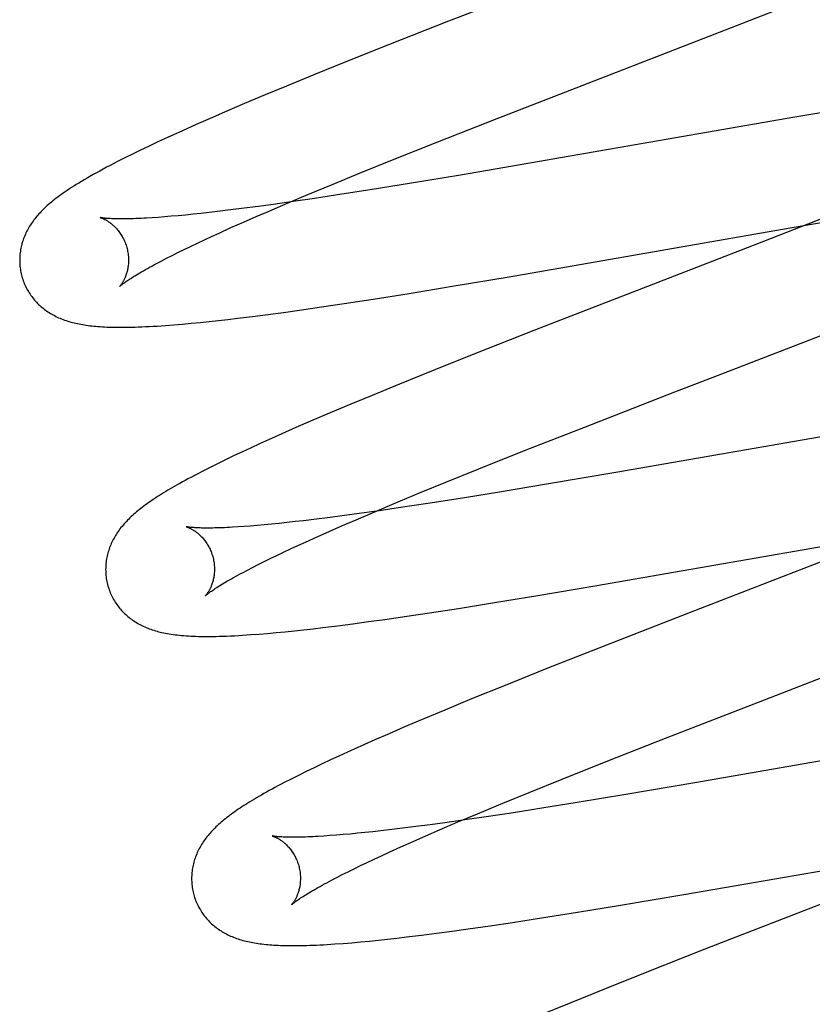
# Model space of a CAD drawing. Header units: inches. Extents: x 0 to 248, y 0 to 160.
# Tile 58 of 82: x 80.55 to 80.695, y 83.424 to 83.604. Entities that reach past the tile are written whole.
import ezdxf

# ---------------------------------------------------------------- set-up
doc = ezdxf.new("R2010")
doc.units = ezdxf.units.IN
doc.header["$LTSCALE"] = 13.627625
doc.header["$MEASUREMENT"] = 0
doc.linetypes.add('HIDDEN', pattern=[0.2, 0.1, -0.1])
doc.layers.add('DEFAULT_2', color=8, linetype='HIDDEN')

msp = doc.modelspace()

# ---------------------------------------------------------------- linework, layer by layer
at = {"layer": 'DEFAULT_2', "color": 8, "linetype": 'HIDDEN'}
for p, q in [((80.6817, 83.60341), (80.69303, 83.60785)), ((80.62859, 83.60415), (80.61757, 83.59981)), ((80.65425, 83.59277), (80.6817, 83.60341)), ((80.61757, 83.59981), (80.61008, 83.59682)), ((80.61008, 83.59682), (80.60385, 83.5943)), ((80.60385, 83.5943), (80.59883, 83.59224)), ((80.59883, 83.59224), (80.59493, 83.59062)), ((80.63754, 83.58628), (80.65425, 83.59277)), ((80.59493, 83.59062), (80.59115, 83.58902)), ((80.59115, 83.58902), (80.58749, 83.58746)), ((80.70188, 83.58816), (80.69227, 83.58654)), ((80.58483, 83.58631), (80.58225, 83.58517)), ((80.58749, 83.58746), (80.58483, 83.58631)), ((80.62669, 83.58201), (80.63754, 83.58628)), ((80.69227, 83.58654), (80.64355, 83.57806)), ((80.58225, 83.58517), (80.57975, 83.58405)), ((80.57654, 83.58259), (80.57499, 83.58187)), ((80.57812, 83.58331), (80.57654, 83.58259)), ((80.57975, 83.58405), (80.57812, 83.58331)), ((80.57348, 83.58115), (80.57201, 83.58045)), ((80.57499, 83.58187), (80.57348, 83.58115)), ((80.61831, 83.57868), (80.62669, 83.58201)), ((80.56917, 83.57905), (80.5678, 83.57836)), ((80.57057, 83.57975), (80.56917, 83.57905)), ((80.57201, 83.58045), (80.57057, 83.57975)), ((80.61226, 83.57623), (80.61831, 83.57868)), ((80.64355, 83.57806), (80.6308, 83.57589)), ((80.60742, 83.57425), (80.61226, 83.57623)), ((80.6308, 83.57589), (80.62181, 83.5744)), ((80.60276, 83.57232), (80.60742, 83.57425)), ((80.62181, 83.5744), (80.61423, 83.57317)), ((80.59919, 83.57082), (80.60276, 83.57232)), ((80.60901, 83.57236), (80.60399, 83.5716)), ((80.61423, 83.57317), (80.60901, 83.57236)), ((80.59369, 83.57014), (80.59109, 83.5698)), ((80.59639, 83.57051), (80.59369, 83.57014)), ((80.59577, 83.56935), (80.59919, 83.57082)), ((80.60011, 83.57103), (80.59639, 83.57051)), ((80.60399, 83.5716), (80.60011, 83.57103)), ((80.57529, 83.56813), (80.57418, 83.56805)), ((80.57646, 83.56822), (80.57529, 83.56813)), ((80.57769, 83.56832), (80.57646, 83.56822)), ((80.57898, 83.56843), (80.57769, 83.56832)), ((80.58032, 83.56856), (80.57898, 83.56843)), ((80.58171, 83.5687), (80.58032, 83.56856)), ((80.58315, 83.56885), (80.58171, 83.5687)), ((80.58465, 83.56902), (80.58315, 83.56885)), ((80.58619, 83.5692), (80.58465, 83.56902)), ((80.58859, 83.56949), (80.58619, 83.5692)), ((80.59109, 83.5698), (80.58859, 83.56949)), ((80.59093, 83.56725), (80.5933, 83.56829)), ((80.5933, 83.56829), (80.59577, 83.56935)), ((80.69886, 83.56852), (80.68649, 83.56369)), ((80.58866, 83.56624), (80.59093, 83.56725)), ((80.69, 83.56596), (80.70179, 83.56796)), ((80.58377, 83.564), (80.58511, 83.56462)), ((80.58511, 83.56462), (80.58649, 83.56525)), ((80.58649, 83.56525), (80.58866, 83.56624)), ((80.63977, 83.55722), (80.69, 83.56596)), ((80.58005, 83.56223), (80.58124, 83.5628)), ((80.58124, 83.5628), (80.58248, 83.56339)), ((80.58248, 83.56339), (80.58377, 83.564)), ((80.57682, 83.56061), (80.57784, 83.56113)), ((80.57784, 83.56113), (80.57892, 83.56167)), ((80.57892, 83.56167), (80.58005, 83.56223)), ((80.57495, 83.55963), (80.57585, 83.56011)), ((80.57585, 83.56011), (80.57682, 83.56061)), ((80.62138, 83.55416), (80.62931, 83.55546)), ((80.62931, 83.55546), (80.63977, 83.55722)), ((80.61477, 83.55311), (80.62138, 83.55416)), ((80.60527, 83.55167), (80.60943, 83.55229)), ((80.60943, 83.55229), (80.61477, 83.55311)), ((80.59259, 83.54993), (80.5954, 83.55029)), ((80.5954, 83.55029), (80.59828, 83.55068)), ((80.59828, 83.55068), (80.60123, 83.55109)), ((80.60123, 83.55109), (80.60527, 83.55167)), ((80.57816, 83.54838), (80.57975, 83.54852)), ((80.57975, 83.54852), (80.58135, 83.54866)), ((80.58135, 83.54866), (80.58298, 83.54882)), ((80.58298, 83.54882), (80.58464, 83.54899)), ((80.58464, 83.54899), (80.58634, 83.54918)), ((80.58634, 83.54918), (80.58808, 83.54938)), ((80.58808, 83.54938), (80.58986, 83.54959)), ((80.58986, 83.54959), (80.59259, 83.54993)), ((80.64429, 83.54732), (80.63329, 83.54299)), ((80.63329, 83.54299), (80.62581, 83.54001)), ((80.62581, 83.54001), (80.6196, 83.53749)), ((80.6196, 83.53749), (80.61458, 83.53543)), ((80.65348, 83.52955), (80.67021, 83.53605)), ((80.61069, 83.53381), (80.60691, 83.53222)), ((80.61458, 83.53543), (80.61069, 83.53381)), ((80.60691, 83.53222), (80.60326, 83.53066)), ((80.60326, 83.53066), (80.6006, 83.52951)), ((80.59803, 83.52837), (80.59553, 83.52726)), ((80.6006, 83.52951), (80.59803, 83.52837)), ((80.64261, 83.52528), (80.65348, 83.52955)), ((80.70813, 83.52976), (80.65938, 83.52128)), ((80.59392, 83.52653), (80.59234, 83.5258)), ((80.59553, 83.52726), (80.59392, 83.52653)), ((80.59079, 83.52508), (80.58927, 83.52436)), ((80.59234, 83.5258), (80.59079, 83.52508)), ((80.63422, 83.52193), (80.64261, 83.52528)), ((80.58632, 83.52294), (80.58494, 83.52225)), ((80.58777, 83.52364), (80.58632, 83.52294)), ((80.58927, 83.52436), (80.58777, 83.52364)), ((80.58364, 83.52159), (80.58242, 83.52096)), ((80.58494, 83.52225), (80.58364, 83.52159)), ((80.62816, 83.51949), (80.63422, 83.52193)), ((80.65938, 83.52128), (80.64662, 83.5191)), ((80.6233, 83.5175), (80.62816, 83.51949)), ((80.61864, 83.51556), (80.6233, 83.5175)), ((80.63763, 83.51761), (80.63004, 83.51639)), ((80.64662, 83.5191), (80.63763, 83.51761)), ((80.63004, 83.51639), (80.62482, 83.51557)), ((80.61163, 83.51259), (80.61506, 83.51406)), ((80.61591, 83.51424), (80.61219, 83.51372)), ((80.61506, 83.51406), (80.61864, 83.51556)), ((80.61979, 83.51481), (80.61591, 83.51424)), ((80.62482, 83.51557), (80.61979, 83.51481)), ((80.59894, 83.51206), (80.5975, 83.51191)), ((80.60044, 83.51223), (80.59894, 83.51206)), ((80.60198, 83.51241), (80.60044, 83.51223)), ((80.60438, 83.51269), (80.60198, 83.51241)), ((80.60689, 83.51301), (80.60438, 83.51269)), ((80.60949, 83.51335), (80.60689, 83.51301)), ((80.60916, 83.51152), (80.61163, 83.51259)), ((80.61219, 83.51372), (80.60949, 83.51335)), ((80.59108, 83.51134), (80.58996, 83.51126)), ((80.59225, 83.51143), (80.59108, 83.51134)), ((80.59348, 83.51153), (80.59225, 83.51143)), ((80.59477, 83.51164), (80.59348, 83.51153)), ((80.59611, 83.51177), (80.59477, 83.51164)), ((80.5975, 83.51191), (80.59611, 83.51177)), ((80.60451, 83.50947), (80.60679, 83.51048)), ((80.60679, 83.51048), (80.60916, 83.51152)), ((80.60094, 83.50785), (80.60233, 83.50849)), ((80.60233, 83.50849), (80.60451, 83.50947)), ((80.65551, 83.50042), (80.70586, 83.50918)), ((80.59707, 83.50603), (80.59831, 83.50662)), ((80.59831, 83.50662), (80.5996, 83.50723)), ((80.5996, 83.50723), (80.60094, 83.50785)), ((80.70182, 83.50672), (80.67302, 83.49557)), ((80.59366, 83.50435), (80.59474, 83.50489)), ((80.59474, 83.50489), (80.59588, 83.50545)), ((80.59588, 83.50545), (80.59707, 83.50603)), ((80.59076, 83.50285), (80.59167, 83.50333)), ((80.59167, 83.50333), (80.59264, 83.50383)), ((80.59264, 83.50383), (80.59366, 83.50435)), ((80.64502, 83.49866), (80.65551, 83.50042)), ((80.63708, 83.49736), (80.64502, 83.49866)), ((80.62511, 83.49548), (80.63046, 83.4963)), ((80.63046, 83.4963), (80.63708, 83.49736)), ((80.61394, 83.49387), (80.6169, 83.49428)), ((80.6169, 83.49428), (80.62095, 83.49486)), ((80.62095, 83.49486), (80.62511, 83.49548)), ((80.67302, 83.49557), (80.65622, 83.48902)), ((80.59862, 83.49202), (80.6003, 83.49219)), ((80.6003, 83.49219), (80.602, 83.49237)), ((80.602, 83.49237), (80.60374, 83.49257)), ((80.60374, 83.49257), (80.60552, 83.49278)), ((80.60552, 83.49278), (80.60825, 83.49312)), ((80.60825, 83.49312), (80.61106, 83.49348)), ((80.61106, 83.49348), (80.61394, 83.49387)), ((80.59382, 83.49158), (80.59539, 83.49171)), ((80.59539, 83.49171), (80.59699, 83.49186)), ((80.59699, 83.49186), (80.59862, 83.49202)), ((80.65622, 83.48902), (80.6464, 83.48513)), ((80.68558, 83.47909), (80.7078, 83.48769)), ((80.6464, 83.48513), (80.639, 83.48216)), ((80.639, 83.48216), (80.63286, 83.47967)), ((80.63286, 83.47967), (80.62792, 83.47762)), ((80.6688, 83.47257), (80.68558, 83.47909)), ((80.6241, 83.47602), (80.62039, 83.47445)), ((80.62792, 83.47762), (80.6241, 83.47602)), ((80.62039, 83.47445), (80.6177, 83.47328)), ((80.6177, 83.47328), (80.61508, 83.47214)), ((80.65791, 83.46829), (80.6688, 83.47257)), ((80.72376, 83.47294), (80.67388, 83.46426)), ((80.61254, 83.47101), (80.61008, 83.4699)), ((80.61508, 83.47214), (80.61254, 83.47101)), ((80.60849, 83.46918), (80.60694, 83.46846)), ((80.61008, 83.4699), (80.60849, 83.46918)), ((80.60392, 83.46703), (80.60246, 83.46631)), ((80.60542, 83.46774), (80.60392, 83.46703)), ((80.60694, 83.46846), (80.60542, 83.46774)), ((80.6495, 83.46494), (80.65791, 83.46829)), ((80.60105, 83.46562), (80.59971, 83.46494)), ((80.60246, 83.46631), (80.60105, 83.46562)), ((80.59971, 83.46494), (80.59846, 83.4643)), ((80.64344, 83.46249), (80.6495, 83.46494)), ((80.67388, 83.46426), (80.66118, 83.4621)), ((80.63859, 83.4605), (80.64344, 83.46249)), ((80.66118, 83.4621), (80.65224, 83.46062)), ((80.63393, 83.45856), (80.63859, 83.4605)), ((80.64576, 83.45958), (80.64055, 83.45877)), ((80.65224, 83.46062), (80.64576, 83.45958)), ((80.63036, 83.45706), (80.63393, 83.45856)), ((80.63552, 83.45801), (80.63165, 83.45745)), ((80.64055, 83.45877), (80.63552, 83.45801)), ((80.62264, 83.45621), (80.62014, 83.4559)), ((80.62524, 83.45655), (80.62264, 83.45621)), ((80.62793, 83.45692), (80.62524, 83.45655)), ((80.62694, 83.45559), (80.63036, 83.45706)), ((80.63165, 83.45745), (80.62793, 83.45692)), ((80.60685, 83.45455), (80.60574, 83.45447)), ((80.60803, 83.45463), (80.60685, 83.45455)), ((80.60926, 83.45474), (80.60803, 83.45463)), ((80.61054, 83.45485), (80.60926, 83.45474)), ((80.61188, 83.45498), (80.61054, 83.45485)), ((80.61327, 83.45512), (80.61188, 83.45498)), ((80.61471, 83.45527), (80.61327, 83.45512)), ((80.6162, 83.45543), (80.61471, 83.45527)), ((80.61774, 83.45561), (80.6162, 83.45543)), ((80.62014, 83.4559), (80.61774, 83.45561)), ((80.62211, 83.45349), (80.62448, 83.45453)), ((80.62448, 83.45453), (80.62694, 83.45559)), ((80.61769, 83.4515), (80.61985, 83.45248)), ((80.61985, 83.45248), (80.62211, 83.45349)), ((80.61498, 83.45024), (80.61631, 83.45086)), ((80.61631, 83.45086), (80.61769, 83.4515)), ((80.67187, 83.44372), (80.71988, 83.45208)), ((80.61129, 83.44848), (80.61247, 83.44905)), ((80.61247, 83.44905), (80.61369, 83.44963)), ((80.61369, 83.44963), (80.61498, 83.45024)), ((80.71782, 83.45001), (80.67571, 83.43368)), ((80.60809, 83.44687), (80.6091, 83.44739)), ((80.6091, 83.44739), (80.61017, 83.44792)), ((80.61017, 83.44792), (80.61129, 83.44848)), ((80.60625, 83.4459), (80.60714, 83.44637)), ((80.60714, 83.44637), (80.60809, 83.44687)), ((80.66024, 83.44177), (80.67187, 83.44372)), ((80.65232, 83.44048), (80.66024, 83.44177)), ((80.64573, 83.43943), (80.65232, 83.44048)), ((80.63223, 83.43742), (80.63626, 83.438)), ((80.63626, 83.438), (80.6404, 83.43862)), ((80.6404, 83.43862), (80.64573, 83.43943)), ((80.62091, 83.43594), (80.62363, 83.43628)), ((80.62363, 83.43628), (80.62643, 83.43663)), ((80.62643, 83.43663), (80.62929, 83.43702)), ((80.62929, 83.43702), (80.63223, 83.43742)), ((80.60926, 83.43476), (80.61084, 83.43489)), ((80.61084, 83.43489), (80.61245, 83.43504)), ((80.61245, 83.43504), (80.61408, 83.43519)), ((80.61408, 83.43519), (80.61573, 83.43536)), ((80.61573, 83.43536), (80.61742, 83.43554)), ((80.61742, 83.43554), (80.61915, 83.43574)), ((80.61915, 83.43574), (80.62091, 83.43594)), ((80.67571, 83.43368), (80.66475, 83.42936)), ((80.66475, 83.42936), (80.65729, 83.42638)), ((80.65729, 83.42638), (80.65109, 83.42387)), ((80.65109, 83.42387), (80.64609, 83.42182))]:
    msp.add_line(p, q, dxfattribs=at)
for points in [[(80.67296, 83.62136), (80.65443, 83.61418), (80.62859, 83.60415)], [(80.5678, 83.57836), (80.56713, 83.57801), (80.56647, 83.57767), (80.56582, 83.57732), (80.56518, 83.57698), (80.56455, 83.57664), (80.56394, 83.5763), (80.56334, 83.57597), (80.56276, 83.57565), (80.56221, 83.57533), (80.56167, 83.57501), (80.56117, 83.57471), (80.56068, 83.57442), (80.56023, 83.57414), (80.55979, 83.57386), (80.55937, 83.5736), (80.55897, 83.57334), (80.55858, 83.57308), (80.55821, 83.57283), (80.55785, 83.57258), (80.55751, 83.57234), (80.55718, 83.5721), (80.55686, 83.57186), (80.55655, 83.57163), (80.55625, 83.5714), (80.55596, 83.57117), (80.55569, 83.57094), (80.55542, 83.57072)], [(80.55542, 83.57072), (80.55516, 83.5705), (80.55491, 83.57028), (80.55467, 83.57006), (80.55444, 83.56985), (80.55421, 83.56963), (80.554, 83.56941), (80.55378, 83.5692), (80.55358, 83.56898), (80.55338, 83.56876), (80.55318, 83.56854), (80.55299, 83.56832), (80.55281, 83.5681), (80.55263, 83.56787), (80.55246, 83.56765), (80.55229, 83.56742), (80.55212, 83.56719), (80.55197, 83.56696), (80.55181, 83.56673), (80.55166, 83.56649), (80.55152, 83.56625), (80.55138, 83.56601), (80.55125, 83.56576), (80.55112, 83.56552), (80.551, 83.56527), (80.55089, 83.56502), (80.55078, 83.56476), (80.55067, 83.56451), (80.55057, 83.56426), (80.55048, 83.564), (80.5504, 83.56374), (80.55032, 83.56349), (80.55024, 83.56323), (80.55018, 83.56296), (80.55012, 83.5627), (80.55006, 83.56244), (80.55001, 83.56217), (80.54997, 83.5619), (80.54993, 83.56163), (80.5499, 83.56136), (80.54988, 83.56108), (80.54986, 83.56081), (80.54985, 83.56053), (80.54984, 83.56025), (80.54985, 83.55998), (80.54986, 83.5597), (80.54987, 83.55942), (80.5499, 83.55914), (80.54993, 83.55886), (80.54997, 83.55858), (80.55001, 83.55831), (80.55006, 83.55803), (80.55012, 83.55776), (80.55019, 83.55748), (80.55025, 83.55725)], [(80.56468, 83.56808), (80.56467, 83.56808), (80.56465, 83.56808), (80.56466, 83.56808), (80.56467, 83.56808), (80.5647, 83.56807), (80.56473, 83.56806), (80.56476, 83.56805), (80.56481, 83.56803), (80.56486, 83.56802), (80.56491, 83.568), (80.56498, 83.56797), (80.56504, 83.56795), (80.56511, 83.56792), (80.56519, 83.56788), (80.56527, 83.56785), (80.56536, 83.5678), (80.56545, 83.56776), (80.56554, 83.56771), (80.56564, 83.56766), (80.56574, 83.5676), (80.56584, 83.56754), (80.56595, 83.56748), (80.56606, 83.56741), (80.56617, 83.56733), (80.56629, 83.56725), (80.56641, 83.56717), (80.56653, 83.56708), (80.56665, 83.56698), (80.56678, 83.56688), (80.5669, 83.56678), (80.56703, 83.56666), (80.56716, 83.56655), (80.56729, 83.56642), (80.56742, 83.56629), (80.56755, 83.56615), (80.56768, 83.56601), (80.56781, 83.56585), (80.56794, 83.56569), (80.56807, 83.56553), (80.5682, 83.56535), (80.56833, 83.56517), (80.56845, 83.56499), (80.56857, 83.56479), (80.56869, 83.5646), (80.5688, 83.56439), (80.56891, 83.56418), (80.56902, 83.56396), (80.56912, 83.56374), (80.56921, 83.56352), (80.5693, 83.56329), (80.56938, 83.56305), (80.56946, 83.56282), (80.56952, 83.56261)], [(80.57418, 83.56805), (80.57312, 83.56799), (80.57262, 83.56796), (80.57213, 83.56794), (80.57165, 83.56792), (80.57119, 83.5679), (80.57075, 83.56788), (80.57032, 83.56787), (80.56991, 83.56786), (80.56952, 83.56785), (80.56914, 83.56785), (80.56878, 83.56784), (80.56843, 83.56784), (80.5681, 83.56784), (80.56778, 83.56785), (80.56749, 83.56785), (80.5672, 83.56786), (80.56694, 83.56787), (80.56669, 83.56788), (80.56645, 83.56789), (80.56624, 83.5679), (80.56603, 83.56792), (80.56585, 83.56793), (80.56568, 83.56794), (80.56552, 83.56796), (80.56538, 83.56797), (80.56525, 83.56799), (80.56514, 83.568), (80.56503, 83.56802), (80.56495, 83.56803), (80.56487, 83.56804), (80.56481, 83.56805), (80.56476, 83.56806), (80.56472, 83.56807), (80.56469, 83.56807), (80.56468, 83.56808)], [(80.68649, 83.56369), (80.6701, 83.55734), (80.64429, 83.54732)], [(80.56952, 83.56261), (80.56957, 83.5624), (80.56963, 83.56216), (80.56968, 83.56192), (80.56972, 83.56167), (80.56976, 83.56143), (80.56979, 83.56119), (80.56981, 83.56095), (80.56983, 83.56071), (80.56983, 83.56048), (80.56984, 83.56025), (80.56983, 83.56002), (80.56982, 83.5598), (80.56981, 83.55958), (80.56979, 83.55936), (80.56976, 83.55916), (80.56973, 83.55895), (80.5697, 83.55876), (80.56966, 83.55856), (80.56962, 83.55838), (80.56958, 83.5582), (80.56953, 83.55802), (80.56948, 83.55785), (80.56943, 83.55769), (80.56937, 83.55753), (80.56932, 83.55738), (80.56926, 83.55724), (80.56921, 83.5571), (80.56915, 83.55696), (80.56909, 83.55684), (80.56903, 83.55671), (80.56897, 83.5566), (80.56892, 83.55649), (80.56886, 83.55638), (80.5688, 83.55628), (80.56875, 83.55619), (80.56869, 83.5561), (80.56864, 83.55601), (80.56858, 83.55593), (80.56853, 83.55586), (80.56849, 83.55579), (80.56844, 83.55573), (80.5684, 83.55567), (80.56835, 83.55562), (80.56832, 83.55557), (80.56828, 83.55553), (80.56825, 83.5555), (80.56823, 83.55547), (80.56821, 83.55545), (80.56819, 83.55543), (80.56818, 83.55542), (80.56818, 83.55541)], [(80.56818, 83.55541), (80.56819, 83.55542), (80.5682, 83.55544), (80.56822, 83.55546), (80.56825, 83.55549), (80.56829, 83.55552), (80.56834, 83.55556), (80.5684, 83.55561), (80.56847, 83.55567), (80.56855, 83.55573), (80.56864, 83.5558), (80.56875, 83.55588), (80.56886, 83.55597), (80.56899, 83.55606), (80.56913, 83.55616), (80.56928, 83.55627), (80.56945, 83.55639), (80.56963, 83.55651), (80.56982, 83.55664), (80.57003, 83.55678), (80.57025, 83.55692), (80.57049, 83.55708), (80.57075, 83.55724), (80.57101, 83.5574), (80.5713, 83.55757), (80.57159, 83.55775), (80.57191, 83.55794), (80.57223, 83.55813), (80.57258, 83.55833), (80.57293, 83.55853), (80.57331, 83.55874), (80.57369, 83.55895), (80.5741, 83.55917), (80.57451, 83.5594), (80.57495, 83.55963)], [(80.55025, 83.55725), (80.55032, 83.55702), (80.5504, 83.55676), (80.55049, 83.55649), (80.55059, 83.55623), (80.55069, 83.55597), (80.5508, 83.55571), (80.55092, 83.55546), (80.55104, 83.55521), (80.55117, 83.55496), (80.55131, 83.55472), (80.55145, 83.55448), (80.55159, 83.55425), (80.55174, 83.55402), (80.5519, 83.55379), (80.55206, 83.55357), (80.55223, 83.55335), (80.5524, 83.55314), (80.55258, 83.55293), (80.55276, 83.55272), (80.55294, 83.55252), (80.55313, 83.55233), (80.55332, 83.55214), (80.55352, 83.55196), (80.55372, 83.55178), (80.55392, 83.5516), (80.55413, 83.55143), (80.55435, 83.55126), (80.55456, 83.5511), (80.55478, 83.55094), (80.55501, 83.55079), (80.55524, 83.55064), (80.55548, 83.55049), (80.55573, 83.55035), (80.55597, 83.55021), (80.55623, 83.55007), (80.55648, 83.54994), (80.55674, 83.54982), (80.557, 83.5497), (80.55727, 83.54958), (80.55754, 83.54947), (80.55781, 83.54937), (80.55809, 83.54927), (80.55837, 83.54917), (80.55866, 83.54907), (80.55895, 83.54899), (80.55924, 83.5489), (80.55954, 83.54882), (80.55984, 83.54874), (80.56015, 83.54867), (80.56046, 83.5486), (80.56077, 83.54854), (80.56109, 83.54848), (80.56141, 83.54842), (80.56174, 83.54837), (80.56208, 83.54832), (80.56242, 83.54827), (80.56276, 83.54823), (80.56312, 83.54819), (80.56348, 83.54815), (80.56385, 83.54811), (80.56423, 83.54808), (80.56462, 83.54805), (80.56503, 83.54803), (80.56544, 83.548), (80.56587, 83.54798), (80.56632, 83.54797), (80.56678, 83.54795), (80.56725, 83.54794), (80.56774, 83.54794), (80.56824, 83.54793), (80.56876, 83.54793), (80.5693, 83.54794), (80.56986, 83.54795), (80.57043, 83.54796), (80.57103, 83.54797), (80.57165, 83.54799), (80.57229, 83.54802), (80.57295, 83.54805), (80.57364, 83.54808), (80.57435, 83.54812), (80.57508, 83.54816), (80.57583, 83.54821), (80.5766, 83.54827), (80.57816, 83.54838)], [(80.67021, 83.53605), (80.67804, 83.53908), (80.70188, 83.54833)], [(80.58242, 83.52096), (80.58184, 83.52066), (80.58129, 83.52036), (80.58075, 83.52007), (80.58023, 83.51979), (80.57974, 83.51952), (80.57925, 83.51925), (80.57879, 83.51899), (80.57834, 83.51873), (80.5779, 83.51848), (80.57748, 83.51823), (80.57707, 83.51799), (80.57667, 83.51775), (80.57629, 83.51752), (80.57591, 83.51728), (80.57555, 83.51705), (80.57519, 83.51683), (80.57485, 83.5166), (80.57451, 83.51638), (80.57418, 83.51616), (80.57386, 83.51594), (80.57355, 83.51572), (80.57324, 83.51551), (80.57295, 83.51529), (80.57266, 83.51508), (80.57237, 83.51486), (80.5721, 83.51465), (80.57183, 83.51444), (80.57156, 83.51422), (80.57131, 83.51401), (80.57105, 83.51379)], [(80.57105, 83.51379), (80.57081, 83.51358), (80.57056, 83.51336), (80.57033, 83.51315), (80.5701, 83.51293), (80.56987, 83.51271), (80.56965, 83.51249), (80.56944, 83.51226), (80.56923, 83.51204), (80.56903, 83.51181), (80.56883, 83.51159), (80.56864, 83.51136), (80.56845, 83.51113), (80.56827, 83.51089), (80.5681, 83.51066), (80.56793, 83.51042), (80.56777, 83.51019), (80.56761, 83.50995), (80.56746, 83.5097), (80.56731, 83.50946), (80.56717, 83.50921), (80.56704, 83.50896), (80.56691, 83.50871), (80.56679, 83.50846), (80.56667, 83.50821), (80.56656, 83.50796), (80.56646, 83.50771), (80.56636, 83.50746), (80.56627, 83.5072), (80.56619, 83.50695), (80.56611, 83.50669), (80.56603, 83.50643), (80.56597, 83.50617), (80.56591, 83.50591), (80.56585, 83.50564), (80.5658, 83.50537), (80.56576, 83.5051), (80.56572, 83.50483), (80.56569, 83.50456), (80.56567, 83.50428), (80.56565, 83.50401), (80.56564, 83.50373), (80.56563, 83.50346), (80.56564, 83.50318), (80.56565, 83.5029), (80.56566, 83.50262), (80.56569, 83.50234), (80.56572, 83.50207), (80.56576, 83.50179), (80.5658, 83.50151), (80.56585, 83.50124), (80.56591, 83.50097), (80.56598, 83.50069), (80.56604, 83.50046)], [(80.58047, 83.51128), (80.58046, 83.51129), (80.58045, 83.51129), (80.58045, 83.51129), (80.58046, 83.51128), (80.58049, 83.51128), (80.58052, 83.51127), (80.58055, 83.51126), (80.5806, 83.51124), (80.58065, 83.51123), (80.5807, 83.51121), (80.58076, 83.51118), (80.58083, 83.51116), (80.5809, 83.51113), (80.58098, 83.51109), (80.58106, 83.51105), (80.58115, 83.51101), (80.58124, 83.51097), (80.58133, 83.51092), (80.58143, 83.51087), (80.58153, 83.51081), (80.58163, 83.51075), (80.58174, 83.51069), (80.58185, 83.51062), (80.58196, 83.51054), (80.58208, 83.51046), (80.5822, 83.51038), (80.58232, 83.51029), (80.58244, 83.5102), (80.58256, 83.51009), (80.58269, 83.50999), (80.58282, 83.50988), (80.58295, 83.50976), (80.58308, 83.50963), (80.58321, 83.5095), (80.58334, 83.50936), (80.58347, 83.50922), (80.5836, 83.50906), (80.58373, 83.5089), (80.58386, 83.50874), (80.58399, 83.50856), (80.58412, 83.50838), (80.58424, 83.5082), (80.58436, 83.508), (80.58448, 83.50781), (80.58459, 83.5076), (80.5847, 83.50739), (80.58481, 83.50717), (80.58491, 83.50695), (80.585, 83.50673), (80.58509, 83.5065), (80.58517, 83.50626), (80.58525, 83.50603), (80.58531, 83.50582)], [(80.58996, 83.51126), (80.58891, 83.5112), (80.5884, 83.51117), (80.58791, 83.51115), (80.58744, 83.51112), (80.58698, 83.51111), (80.58654, 83.51109), (80.58611, 83.51108), (80.5857, 83.51107), (80.5853, 83.51106), (80.58492, 83.51105), (80.58456, 83.51105), (80.58421, 83.51105), (80.58388, 83.51105), (80.58357, 83.51106), (80.58327, 83.51106), (80.58299, 83.51107), (80.58272, 83.51108), (80.58247, 83.51109), (80.58224, 83.5111), (80.58202, 83.51111), (80.58182, 83.51113), (80.58164, 83.51114), (80.58146, 83.51115), (80.58131, 83.51117), (80.58117, 83.51118), (80.58104, 83.5112), (80.58092, 83.51121), (80.58082, 83.51122), (80.58074, 83.51124), (80.58066, 83.51125), (80.5806, 83.51126), (80.58055, 83.51127), (80.58051, 83.51128), (80.58048, 83.51128), (80.58047, 83.51128)], [(80.58531, 83.50582), (80.58537, 83.50561), (80.58542, 83.50537), (80.58547, 83.50512), (80.58552, 83.50488), (80.58555, 83.50464), (80.58558, 83.5044), (80.5856, 83.50416), (80.58562, 83.50392), (80.58563, 83.50369), (80.58563, 83.50346), (80.58562, 83.50323), (80.58561, 83.503), (80.5856, 83.50279), (80.58558, 83.50257), (80.58555, 83.50236), (80.58552, 83.50216), (80.58549, 83.50196), (80.58545, 83.50177), (80.58541, 83.50158), (80.58537, 83.5014), (80.58532, 83.50123), (80.58527, 83.50106), (80.58522, 83.5009), (80.58516, 83.50074), (80.58511, 83.50059), (80.58505, 83.50044), (80.585, 83.50031), (80.58494, 83.50017), (80.58488, 83.50004), (80.58482, 83.49992), (80.58477, 83.49981), (80.58471, 83.4997), (80.58465, 83.49959), (80.58459, 83.49949), (80.58454, 83.49939), (80.58448, 83.4993), (80.58443, 83.49922), (80.58437, 83.49914), (80.58432, 83.49907), (80.58427, 83.499), (80.58423, 83.49894), (80.58418, 83.49888), (80.58414, 83.49883), (80.58411, 83.49878), (80.58407, 83.49874), (80.58404, 83.49871), (80.58402, 83.49868), (80.584, 83.49865), (80.58398, 83.49864), (80.58397, 83.49863), (80.58397, 83.49862)], [(80.58397, 83.49862), (80.58398, 83.49863), (80.58399, 83.49865), (80.58401, 83.49867), (80.58405, 83.49869), (80.58409, 83.49873), (80.58414, 83.49877), (80.58419, 83.49882), (80.58426, 83.49888), (80.58434, 83.49894), (80.58444, 83.49901), (80.58454, 83.49909), (80.58465, 83.49918), (80.58478, 83.49927), (80.58492, 83.49937), (80.58508, 83.49948), (80.58524, 83.4996), (80.58542, 83.49972), (80.58562, 83.49985), (80.58583, 83.49999), (80.58605, 83.50014), (80.58629, 83.50029), (80.58655, 83.50045), (80.58681, 83.50062), (80.5871, 83.50079), (80.5874, 83.50097), (80.58771, 83.50115), (80.58804, 83.50134), (80.58838, 83.50154), (80.58874, 83.50175), (80.58911, 83.50196), (80.5895, 83.50217), (80.58991, 83.50239), (80.59032, 83.50262), (80.59076, 83.50285)], [(80.56604, 83.50046), (80.56611, 83.50023), (80.56619, 83.49997), (80.56628, 83.4997), (80.56638, 83.49944), (80.56648, 83.49918), (80.56659, 83.49892), (80.56671, 83.49867), (80.56683, 83.49842), (80.56696, 83.49817), (80.5671, 83.49792), (80.56724, 83.49768), (80.56739, 83.49745), (80.56754, 83.49722), (80.5677, 83.49699), (80.56786, 83.49677), (80.56803, 83.49655), (80.5682, 83.49634), (80.56837, 83.49613), (80.56855, 83.49592), (80.56874, 83.49572), (80.56893, 83.49553), (80.56912, 83.49534), (80.56932, 83.49515), (80.56952, 83.49497), (80.56973, 83.4948), (80.56994, 83.49463), (80.57015, 83.49446), (80.57037, 83.4943), (80.57059, 83.49414), (80.57082, 83.49399), (80.57105, 83.49384), (80.57129, 83.49369), (80.57154, 83.49354), (80.57179, 83.49341), (80.57204, 83.49327), (80.57229, 83.49314), (80.57255, 83.49302), (80.57282, 83.4929), (80.57309, 83.49278), (80.57336, 83.49267), (80.57363, 83.49257), (80.57391, 83.49246), (80.57419, 83.49237), (80.57448, 83.49227), (80.57477, 83.49219), (80.57507, 83.4921), (80.57537, 83.49202), (80.57567, 83.49194), (80.57598, 83.49187), (80.5763, 83.4918), (80.57663, 83.49174), (80.57697, 83.49167), (80.57731, 83.49161), (80.57767, 83.49156), (80.57803, 83.4915), (80.5784, 83.49145), (80.57879, 83.49141), (80.57918, 83.49137), (80.57958, 83.49133), (80.57999, 83.49129), (80.58041, 83.49126), (80.58084, 83.49123), (80.58128, 83.49121), (80.58174, 83.49119), (80.5822, 83.49117), (80.58268, 83.49116), (80.58317, 83.49115), (80.58368, 83.49114), (80.5842, 83.49114), (80.58473, 83.49114), (80.58529, 83.49115), (80.58588, 83.49116), (80.5865, 83.49117), (80.58715, 83.49119), (80.58784, 83.49122), (80.58856, 83.49125), (80.5893, 83.49128), (80.59005, 83.49132), (80.59079, 83.49137), (80.59154, 83.49142), (80.5923, 83.49147), (80.59382, 83.49158)], [(80.59846, 83.4643), (80.59787, 83.46399), (80.59729, 83.46369), (80.59674, 83.46339), (80.59621, 83.4631), (80.59569, 83.46282), (80.59519, 83.46254), (80.59471, 83.46227), (80.59425, 83.46201), (80.5938, 83.46175), (80.59337, 83.4615), (80.59295, 83.46125), (80.59254, 83.461), (80.59214, 83.46076), (80.59176, 83.46053), (80.59139, 83.46029), (80.59103, 83.46006), (80.59068, 83.45984), (80.59034, 83.45961), (80.59, 83.45939), (80.58968, 83.45917), (80.58937, 83.45895), (80.58906, 83.45873), (80.58876, 83.45851), (80.58847, 83.4583), (80.58818, 83.45809), (80.58791, 83.45787), (80.58763, 83.45766), (80.58737, 83.45744), (80.58711, 83.45723), (80.58686, 83.45702)], [(80.58686, 83.45702), (80.58661, 83.4568), (80.58637, 83.45658), (80.58613, 83.45637), (80.5859, 83.45615), (80.58568, 83.45593), (80.58546, 83.45571), (80.58524, 83.45548), (80.58503, 83.45526), (80.58483, 83.45503), (80.58463, 83.45481), (80.58444, 83.45458), (80.58425, 83.45435), (80.58407, 83.45411), (80.5839, 83.45388), (80.58373, 83.45364), (80.58356, 83.4534), (80.58341, 83.45316), (80.58325, 83.45292), (80.58311, 83.45268), (80.58297, 83.45243), (80.58283, 83.45218), (80.5827, 83.45193), (80.58258, 83.45168), (80.58246, 83.45143), (80.58236, 83.45118), (80.58225, 83.45093), (80.58216, 83.45067), (80.58207, 83.45042), (80.58198, 83.45017), (80.5819, 83.44991), (80.58183, 83.44965), (80.58176, 83.44938), (80.5817, 83.44912), (80.58164, 83.44885), (80.58159, 83.44859), (80.58155, 83.44832), (80.58151, 83.44804), (80.58148, 83.44777), (80.58146, 83.4475), (80.58144, 83.44722), (80.58143, 83.44695), (80.58143, 83.44667), (80.58143, 83.44639), (80.58144, 83.44611), (80.58146, 83.44583), (80.58148, 83.44556), (80.58151, 83.44528), (80.58155, 83.445), (80.58159, 83.44472), (80.58164, 83.44445), (80.5817, 83.44418), (80.58177, 83.4439), (80.58183, 83.44367)], [(80.59626, 83.45449), (80.59625, 83.4545), (80.59624, 83.4545), (80.59624, 83.4545), (80.59626, 83.45449), (80.59628, 83.45449), (80.59631, 83.45448), (80.59635, 83.45447), (80.59639, 83.45445), (80.59644, 83.45443), (80.5965, 83.45441), (80.59656, 83.45439), (80.59662, 83.45436), (80.5967, 83.45433), (80.59677, 83.4543), (80.59686, 83.45426), (80.59694, 83.45422), (80.59703, 83.45418), (80.59712, 83.45413), (80.59722, 83.45408), (80.59732, 83.45402), (80.59743, 83.45396), (80.59753, 83.45389), (80.59764, 83.45382), (80.59776, 83.45375), (80.59787, 83.45367), (80.59799, 83.45359), (80.59811, 83.4535), (80.59823, 83.4534), (80.59836, 83.4533), (80.59848, 83.45319), (80.59861, 83.45308), (80.59874, 83.45296), (80.59887, 83.45284), (80.599, 83.45271), (80.59913, 83.45257), (80.59926, 83.45242), (80.5994, 83.45227), (80.59953, 83.45211), (80.59966, 83.45194), (80.59978, 83.45177), (80.59991, 83.45159), (80.60003, 83.4514), (80.60016, 83.45121), (80.60027, 83.45101), (80.60039, 83.45081), (80.6005, 83.4506), (80.6006, 83.45038), (80.6007, 83.45016), (80.60079, 83.44993), (80.60088, 83.4497), (80.60096, 83.44947), (80.60104, 83.44923), (80.6011, 83.44903)], [(80.60574, 83.45447), (80.60469, 83.45441), (80.60418, 83.45438), (80.60369, 83.45435), (80.60322, 83.45433), (80.60276, 83.45431), (80.60232, 83.4543), (80.60189, 83.45429), (80.60148, 83.45428), (80.60109, 83.45427), (80.60071, 83.45426), (80.60035, 83.45426), (80.6, 83.45426), (80.59967, 83.45426), (80.59936, 83.45427), (80.59906, 83.45427), (80.59878, 83.45428), (80.59851, 83.45429), (80.59826, 83.4543), (80.59803, 83.45431), (80.59781, 83.45432), (80.59761, 83.45433), (80.59743, 83.45435), (80.59725, 83.45436), (80.5971, 83.45438), (80.59696, 83.45439), (80.59683, 83.45441), (80.59672, 83.45442), (80.59661, 83.45443), (80.59653, 83.45445), (80.59645, 83.45446), (80.59639, 83.45447), (80.59634, 83.45448), (80.5963, 83.45449), (80.59627, 83.45449), (80.59626, 83.45449)], [(80.6011, 83.44903), (80.60116, 83.44882), (80.60121, 83.44857), (80.60126, 83.44833), (80.60131, 83.44809), (80.60134, 83.44784), (80.60137, 83.4476), (80.60139, 83.44736), (80.60141, 83.44712), (80.60142, 83.44689), (80.60142, 83.44666), (80.60141, 83.44643), (80.6014, 83.4462), (80.60139, 83.44598), (80.60137, 83.44577), (80.60134, 83.44556), (80.60131, 83.44536), (80.60128, 83.44516), (80.60124, 83.44496), (80.6012, 83.44478), (80.60115, 83.4446), (80.60111, 83.44442), (80.60106, 83.44425), (80.601, 83.44409), (80.60095, 83.44393), (80.6009, 83.44378), (80.60084, 83.44364), (80.60078, 83.4435), (80.60073, 83.44337), (80.60067, 83.44324), (80.60061, 83.44312), (80.60055, 83.443), (80.60049, 83.44289), (80.60043, 83.44279), (80.60038, 83.44269), (80.60032, 83.44259), (80.60026, 83.4425), (80.60021, 83.44242), (80.60016, 83.44234), (80.60011, 83.44227), (80.60006, 83.4422), (80.60001, 83.44214), (80.59997, 83.44208), (80.59993, 83.44203), (80.59989, 83.44198), (80.59986, 83.44194), (80.59983, 83.44191), (80.5998, 83.44188), (80.59978, 83.44186), (80.59977, 83.44184), (80.59976, 83.44183), (80.59976, 83.44183)], [(80.59976, 83.44183), (80.59977, 83.44184), (80.59979, 83.44186), (80.59981, 83.44188), (80.59984, 83.44191), (80.59989, 83.44195), (80.59994, 83.44199), (80.6, 83.44204), (80.60007, 83.4421), (80.60015, 83.44217), (80.60025, 83.44224), (80.60036, 83.44232), (80.60047, 83.44241), (80.6006, 83.44251), (80.60075, 83.44261), (80.6009, 83.44272), (80.60108, 83.44284), (80.60126, 83.44296), (80.60146, 83.4431), (80.60167, 83.44324), (80.6019, 83.44339), (80.60215, 83.44354), (80.60241, 83.4437), (80.60268, 83.44387), (80.60297, 83.44405), (80.60327, 83.44423), (80.60359, 83.44441), (80.60393, 83.44461), (80.60427, 83.44481), (80.60464, 83.44502), (80.60502, 83.44523), (80.60541, 83.44545), (80.60582, 83.44567), (80.60625, 83.4459)], [(80.58183, 83.44367), (80.5819, 83.44344), (80.58198, 83.44318), (80.58207, 83.44291), (80.58217, 83.44265), (80.58227, 83.44239), (80.58238, 83.44213), (80.5825, 83.44188), (80.58262, 83.44163), (80.58275, 83.44138), (80.58289, 83.44114), (80.58303, 83.4409), (80.58317, 83.44066), (80.58333, 83.44043), (80.58348, 83.4402), (80.58364, 83.43998), (80.58381, 83.43976), (80.58398, 83.43955), (80.58416, 83.43934), (80.58434, 83.43914), (80.58452, 83.43894), (80.58471, 83.43874), (80.58491, 83.43855), (80.5851, 83.43837), (80.5853, 83.43819), (80.58551, 83.43802), (80.58572, 83.43784), (80.58593, 83.43768), (80.58615, 83.43752), (80.58637, 83.43736), (80.5866, 83.4372), (80.58683, 83.43705), (80.58707, 83.4369), (80.58731, 83.43676), (80.58756, 83.43662), (80.58781, 83.43649), (80.58807, 83.43636), (80.58833, 83.43623), (80.58859, 83.43611), (80.58886, 83.436), (80.58913, 83.43589), (80.5894, 83.43578), (80.58968, 83.43568), (80.58996, 83.43558), (80.59025, 83.43549), (80.59054, 83.4354), (80.59083, 83.43532), (80.59113, 83.43524), (80.59143, 83.43516), (80.59174, 83.43509), (80.59205, 83.43502), (80.59236, 83.43496), (80.59268, 83.4349), (80.593, 83.43484), (80.59333, 83.43478), (80.59366, 83.43474), (80.594, 83.43469), (80.59434, 83.43465), (80.59469, 83.43461), (80.59504, 83.43457), (80.59541, 83.43453), (80.59578, 83.4345), (80.59615, 83.43447), (80.59654, 83.43445), (80.59693, 83.43443), (80.59734, 83.43441), (80.59775, 83.43439), (80.59818, 83.43438), (80.59861, 83.43437), (80.59906, 83.43436), (80.59952, 83.43435), (80.6, 83.43435), (80.60049, 83.43435), (80.60099, 83.43436), (80.60151, 83.43436), (80.60204, 83.43438), (80.6026, 83.43439), (80.60317, 83.43441), (80.60376, 83.43443), (80.60437, 83.43446), (80.605, 83.43449), (80.60565, 83.43452), (80.60633, 83.43456), (80.60703, 83.43461), (80.60775, 83.43465), (80.60926, 83.43476)]]:
    msp.add_lwpolyline(points, dxfattribs=at)

doc.saveas('drawing.dxf')
